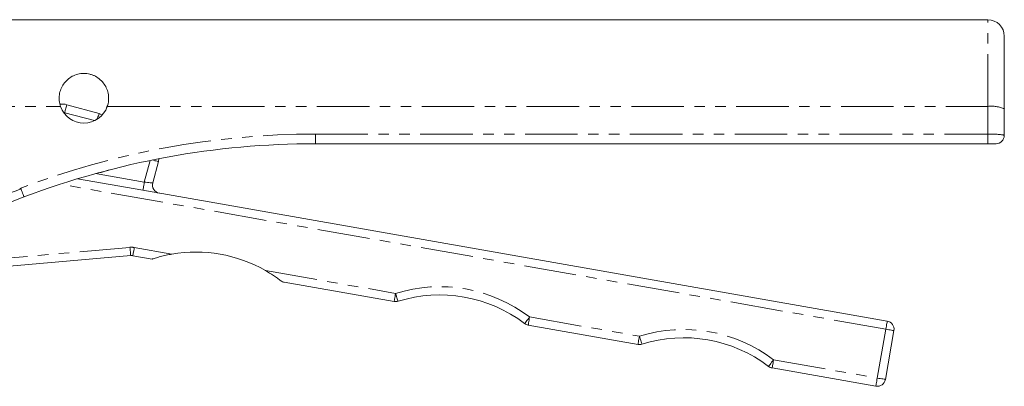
# Model space of a CAD drawing. Header units: millimetres. Extents: x 3 to 533, y -122 to 427.
# Tile 24 of 27: x 195 to 314, y 383 to 427. Entities that reach past the tile are written whole.
import ezdxf

# ---------------------------------------------------------------- set-up
doc = ezdxf.new("R2010")
doc.units = ezdxf.units.MM
doc.linetypes.add('PHANTOM', pattern=[12.7, 6.35, -1.27, 1.27, -1.27, 1.27, -1.27])

msp = doc.modelspace()

# ---------------------------------------------------------------- linework, layer by layer
at = {"color": 7, "linetype": 'Continuous', "lineweight": 15}
for p, q in [((312.5, 427.39), (187.81, 427.39)), ((314.5, 425.39), (314.5, 416.57)), ((200.07, 417.31), (200.13, 417.15)), ((200.93, 417.11), (204.86, 416.06)), ((205.74, 416.77), (205.86, 417.05)), ((314.5, 416.57), (314.5, 413.39)), ((204.86, 416.06), (205.21, 415.86)), ((312.5, 412.39), (231.05, 412.39)), ((313.5, 412.39), (312.5, 412.39)), ((212.02, 410.22), (211.33, 407.65)), ((202.22, 408.14), (210.15, 406.75)), ((210.15, 406.75), (300.32, 390.93)), ((208.67, 398.86), (174.88, 395.87)), ((211.27, 398.43), (208.93, 398.84)), ((240.58, 393.29), (227.27, 395.63)), ((270.13, 388.11), (256.82, 390.44)), ((301.13, 389.78), (300.09, 383.87)), ((298.93, 383.05), (286.37, 385.26))]:
    msp.add_line(p, q, dxfattribs=at)
at = {"color": 8, "linetype": 'PHANTOM', "lineweight": 0}
for p, q in [((312.5, 416.89), (312.5, 427.39)), ((160.34, 416.89), (200.17, 416.89)), ((205.83, 416.89), (312.5, 416.89)), ((312.5, 413.55), (312.5, 416.89)), ((200.67, 416.14), (200.54, 416.17)), ((204.28, 415.18), (200.67, 416.14)), ((231.05, 412.39), (231.05, 413.55)), ((231.05, 413.55), (312.5, 413.55)), ((312.5, 412.39), (312.5, 413.55)), ((210.32, 407.74), (211.02, 410.37)), ((204.4, 408.78), (210.32, 407.74)), ((300.14, 389.95), (200.14, 407.49)), ((177.19, 397.08), (208.58, 399.85)), ((209.1, 399.83), (213.67, 399.03)), ((224.98, 397.04), (240.75, 394.28)), ((257, 391.43), (270.3, 389.09)), ((299.11, 384.04), (300.14, 389.95)), ((286.54, 386.24), (299.11, 384.04))]:
    msp.add_line(p, q, dxfattribs=at)
at = {"color": 7, "linetype": 'Continuous', "lineweight": 15, "flags": 128}
for points in [[(204.86, 416.06), (204.85, 416.04), (204.83, 415.99), (204.79, 415.9), (204.75, 415.78), (204.69, 415.64), (204.62, 415.48), (204.56, 415.33)], [(212.08, 410.58), (212.08, 410.54), (212.02, 410.22)], [(204.68, 408.85), (205.11, 408.89), (206.07, 409.22)]]:
    msp.add_lwpolyline(points, dxfattribs=at)
at = {"color": 8, "linetype": 'PHANTOM', "lineweight": 0, "flags": 128}
for points in [[(212.02, 410.22), (212, 410.22), (211.95, 410.24), (211.86, 410.26), (211.74, 410.3), (211.59, 410.33), (211.42, 410.38), (211.28, 410.42)], [(210.15, 406.75), (210.15, 406.77), (210.16, 406.83), (210.18, 406.92), (210.2, 407.04), (210.23, 407.19), (210.26, 407.36), (210.29, 407.55), (210.32, 407.74)], [(210.32, 407.74), (210.52, 407.72), (210.71, 407.7), (210.88, 407.69), (211.04, 407.67), (211.16, 407.66), (211.26, 407.66), (211.31, 407.65), (211.33, 407.65)], [(208.67, 398.86), (208.67, 398.87), (208.66, 398.93), (208.65, 399.02), (208.64, 399.15), (208.63, 399.3), (208.61, 399.47), (208.6, 399.66), (208.58, 399.85)], [(208.93, 398.84), (208.93, 398.86), (208.94, 398.92), (208.96, 399.01), (208.98, 399.13), (209.01, 399.28), (209.04, 399.45), (209.07, 399.64), (209.1, 399.83)], [(240.75, 394.28), (240.72, 394.08), (240.69, 393.9), (240.66, 393.73), (240.63, 393.58), (240.61, 393.46), (240.59, 393.37), (240.58, 393.31), (240.58, 393.29)], [(240.75, 394.28), (240.81, 394.09), (240.87, 393.91), (240.92, 393.75), (240.96, 393.6), (241, 393.48), (241.03, 393.39), (241.04, 393.34), (241.05, 393.32)], [(257, 391.43), (256.88, 391.27), (256.76, 391.12), (256.66, 390.98), (256.57, 390.86), (256.49, 390.76), (256.44, 390.69), (256.4, 390.65), (256.39, 390.63)], [(257, 391.43), (256.96, 391.23), (256.93, 391.05), (256.9, 390.88), (256.87, 390.73), (256.85, 390.61), (256.84, 390.52), (256.83, 390.46), (256.82, 390.44)], [(300.14, 389.95), (300.18, 390.14), (300.21, 390.32), (300.24, 390.5), (300.27, 390.64), (300.29, 390.77), (300.3, 390.86), (300.31, 390.91), (300.32, 390.93)], [(270.3, 389.09), (270.27, 388.9), (270.23, 388.72), (270.2, 388.54), (270.18, 388.4), (270.16, 388.27), (270.14, 388.18), (270.13, 388.13), (270.13, 388.11)], [(270.3, 389.09), (270.36, 388.91), (270.41, 388.73), (270.47, 388.56), (270.51, 388.42), (270.55, 388.3), (270.57, 388.21), (270.59, 388.16), (270.6, 388.14)], [(300.14, 389.95), (300.34, 389.91), (300.52, 389.88), (300.69, 389.85), (300.84, 389.83), (300.96, 389.8), (301.05, 389.79), (301.11, 389.78), (301.13, 389.78)], [(286.54, 386.24), (286.43, 386.09), (286.31, 385.94), (286.21, 385.8), (286.12, 385.68), (286.04, 385.58), (285.99, 385.51), (285.95, 385.46), (285.94, 385.45)], [(286.54, 386.24), (286.51, 386.05), (286.48, 385.87), (286.45, 385.69), (286.42, 385.55), (286.4, 385.42), (286.38, 385.33), (286.37, 385.28), (286.37, 385.26)], [(299.11, 384.04), (299.07, 383.85), (299.04, 383.66), (299.01, 383.49), (298.98, 383.34), (298.96, 383.22), (298.95, 383.13), (298.94, 383.07), (298.93, 383.05)], [(299.11, 384.04), (299.3, 384), (299.48, 383.97), (299.65, 383.94), (299.8, 383.92), (299.93, 383.89), (300.02, 383.88), (300.07, 383.87), (300.09, 383.87)]]:
    msp.add_lwpolyline(points, dxfattribs=at)
at = {"color": 7, "linetype": 'Continuous', "lineweight": 15}
for centre, radius, start, end in [((312.5, 425.39), 2, 0, 90), ((200.41, 415.18), 2, 74.8488, 98.0352), ((203, 417.89), 3, 199.4141, 340.5859), ((313.5, 413.39), 1, 270, 0), ((231.05, 312.39), 100, 90, 110.6891), ((212.3, 407.39), 1, 165.0487, 260.0487), ((231.05, 312.39), 100, 110.6891, 117.582), ((208.76, 397.86), 1, 80.0487, 95.0487), ((216.56, 382.28), 17, 60.2988, 99.7987), ((227.45, 396.61), 1, 232.7827, 260.0487), ((246.11, 377.09), 17, 52.7827, 107.3148), ((240.75, 394.28), 1, 260.0487, 287.3148), ((257, 391.43), 1, 232.7827, 260.0487), ((300.14, 389.95), 1, 350.0487, 80.0487), ((275.66, 371.91), 17, 52.7827, 107.3148), ((270.3, 389.09), 1, 260.0487, 287.3148), ((286.54, 386.24), 1, 232.7827, 260.0487), ((299.11, 384.04), 1, 260.0487, 350.0487)]:
    msp.add_arc(centre, radius, start, end, dxfattribs=at)
at = {"color": 8, "linetype": 'PHANTOM', "lineweight": 0}
for centre, radius, start, end in [((312.99, 413.53), 3.4, 63.5474, 98.247), ((231.05, 312.55), 101, 90, 110.7751), ((231.05, 312.44), 101, 110.6781, 117.582), ((208.76, 397.86), 2, 80.0487, 95.0487), ((246.11, 377.09), 18, 52.7827, 107.3148), ((275.66, 371.91), 18, 52.7827, 107.3148)]:
    msp.add_arc(centre, radius, start, end, dxfattribs=at)
msp.add_ellipse((312.5, 413.39), major_axis=(2, 0), ratio=0.080113, start_param=0, end_param=1.570796, dxfattribs=at)
at = {"color": 7, "linetype": 'Continuous', "lineweight": 15}
for points, knots in [([(200.17, 416.89), (200.09, 417.12), (200.04, 417.36), (199.99, 417.84), (200, 418.08), (200.06, 418.55), (200.13, 418.78), (200.3, 419.21), (200.41, 419.42), (200.68, 419.8), (200.83, 419.98), (201.19, 420.29), (201.38, 420.43), (201.8, 420.65), (202.03, 420.74), (202.5, 420.86), (202.75, 420.89), (203.24, 420.89), (203.49, 420.86), (203.84, 420.77), (203.96, 420.73), (204.19, 420.65), (204.3, 420.6), (204.61, 420.43), (204.81, 420.29), (205.16, 419.98), (205.32, 419.8), (205.59, 419.42), (205.7, 419.22), (205.87, 418.78), (205.94, 418.55), (206, 418.08), (206.01, 417.84), (205.96, 417.36), (205.91, 417.12), (205.83, 416.89)], [0, 0, 0, 0, 0.0625, 0.0625, 0.125, 0.125, 0.1875, 0.1875, 0.25, 0.25, 0.3125, 0.3125, 0.375, 0.375, 0.4375, 0.4375, 0.5, 0.5, 0.5625, 0.5625, 0.59375, 0.59375, 0.625, 0.625, 0.6875, 0.6875, 0.75, 0.75, 0.8125, 0.8125, 0.875, 0.875, 0.9375, 0.9375, 1, 1, 1, 1]), ([(200.93, 417.11), (200.93, 417.11), (200.92, 417.08), (200.89, 416.98), (200.88, 416.91), (200.83, 416.74), (200.8, 416.63), (200.74, 416.4), (200.7, 416.27), (200.67, 416.14)], [0, 0, 0, 0, 0.25, 0.25, 0.5, 0.5, 0.75, 0.75, 1, 1, 1, 1]), ([(195.38, 406.94), (195.38, 406.95), (195.36, 406.96), (195.34, 406.97), (195.32, 406.97), (195.28, 406.98), (195.25, 406.98), (195.22, 406.98)], [0, 0, 0, 0, 0.25, 0.25, 0.5, 0.5, 1, 1, 1, 1]), ([(195.38, 406.94), (195.43, 406.81), (195.48, 406.68), (195.56, 406.44), (195.6, 406.33), (195.66, 406.15), (195.69, 406.07), (195.72, 405.97), (195.72, 405.94), (195.72, 405.94)], [0, 0, 0, 0, 0.25, 0.25, 0.5, 0.5, 0.75, 0.75, 1, 1, 1, 1]), ([(213.67, 399.03), (213.43, 398.99), (213.2, 398.94), (212.73, 398.84), (212.5, 398.79), (212.06, 398.67), (211.84, 398.61), (211.55, 398.52), (211.46, 398.49), (211.32, 398.45), (211.27, 398.43), (211.27, 398.43)], [0, 0, 0, 0, 0.25, 0.25, 0.5, 0.5, 0.75, 0.75, 0.875, 0.875, 1, 1, 1, 1]), ([(226.84, 395.81), (226.72, 395.9), (226.58, 396.01), (226.29, 396.22), (226.13, 396.33), (225.66, 396.64), (225.32, 396.85), (224.98, 397.04)], [0, 0, 0, 0, 0.25, 0.25, 0.5, 0.5, 1, 1, 1, 1])]:
    msp.add_open_spline(points, degree=3, knots=knots, dxfattribs=at)

doc.saveas('drawing.dxf')
